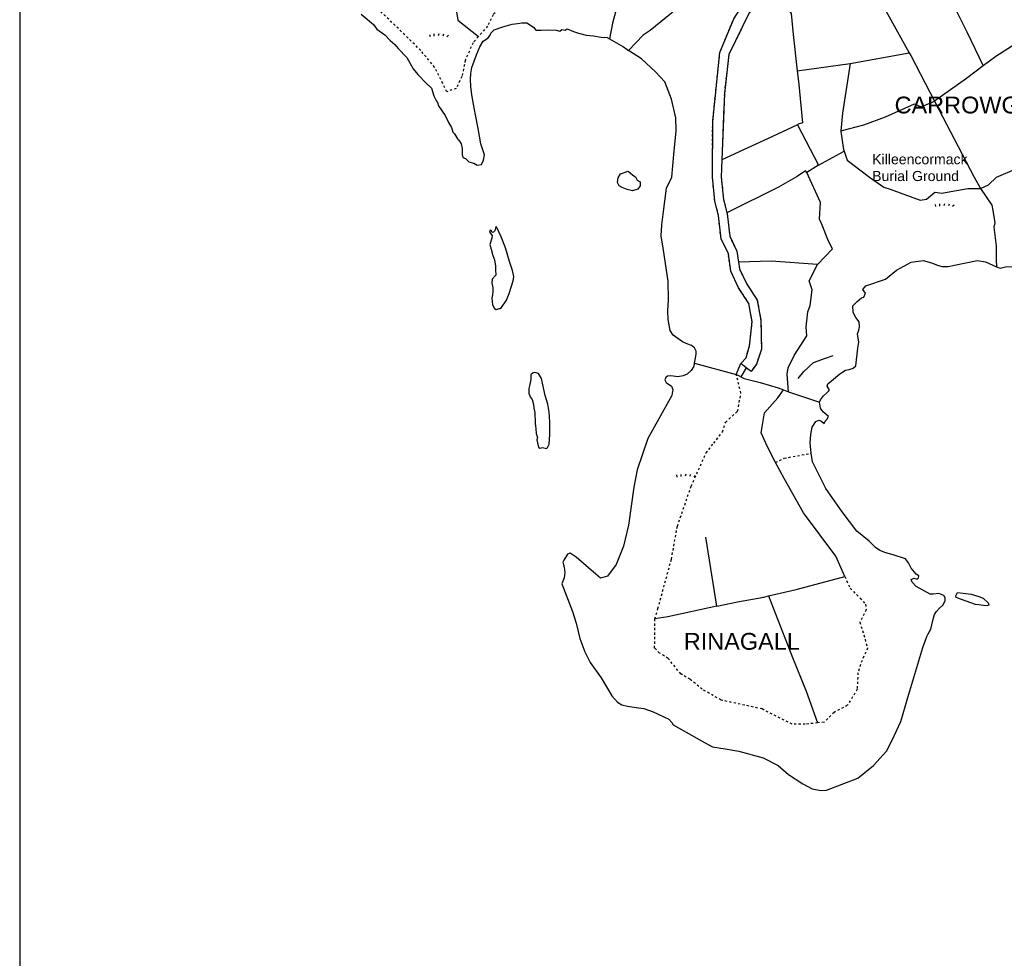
# Model space of a CAD drawing. Extents: x 119999 to 6050531, y -19778 to 3735158.
# Tile 31 of 66: x 119999 to 999313, y 1109401 to 1947582. Entities that reach past the tile are written whole.
import ezdxf

# ---------------------------------------------------------------- set-up
doc = ezdxf.new("R2010")
doc.units = 0
doc.header["$LTSCALE"] = 20
doc.linetypes.add('PECK', pattern=[0.2, 0.1, -0.1])
for name, color, linetype in [('90 - SITE GENERALLY', 2, 'Continuous'), ('BDY_LEFT', 7, 'Continuous'), ('GEN_LIN_D', 3, 'Continuous'), ('GEN_PCK_D', 3, 'PECK'), ('LAND_SYMB', 6, 'Continuous'), ('LEGEND', 7, 'Continuous'), ('OTHER_SYM', 6, 'Continuous'), ('ROADS_PCK', 7, 'PECK'), ('TOWNLAND', 7, 'Continuous'), ('WATER_FTR', 4, 'Continuous')]:
    doc.layers.add(name, color=color, linetype=linetype)
doc.styles.get("Standard").update_dxf_attribs({"font": 'arial.ttf', "height": 2})

# ---------------------------------------------------------------- blocks, each defined once
blk = doc.blocks.new('27', base_point=(148.352383, 311.221979))
for p, q in [((144.718675, 312.424787), (144.918538, 311.52541)), ((146.584048, 312.69127), (146.584048, 311.691962)), ((148.815833, 312.75789), (148.51604, 311.858512)), ((150.980998, 312.591337), (150.581275, 311.791892)), ((153.112853, 312.158305), (152.413338, 311.45879))]:
    blk.add_line(p, q)
blk = doc.blocks.new('1586')
at = {"layer": 'BDY_LEFT'}
for points in [[(120305, 308645.54), (120315.97, 308636.33), (120318.81, 308632.25), (120326.04, 308627.02), (120330.77, 308622.04), (120335.13, 308618.55), (120337.99, 308614.94), (120345.7, 308606.85), (120351.3, 308596.64), (120355.53, 308591.66), (120362.99, 308583.82), (120367.64, 308579.45), (120369.79, 308572.67), (120372.28, 308567.87), (120373.14, 308566.49), (120374.09, 308563.54), (120379.91, 308555.07), (120382.83, 308548.81), (120385.58, 308544.17), (120386.83, 308540.24), (120388.31, 308538.72), (120391.07, 308534.21), (120391.92, 308533.18), (120393.3, 308531.12), (120394.39, 308529.86), (120395.01, 308525.46), (120395.19, 308520.31), (120395.72, 308517.63), (120398.27, 308516.53), (120401.23, 308513.7), (120405.5, 308512.57), (120408.68, 308510.82), (120412.33, 308511.41), (120414.31, 308515.23), (120415.02, 308519.93), (120414, 308523.37), (120411.94, 308529.61), (120409.35, 308543.35), (120407.17, 308555.58), (120405.16, 308565.03), (120403.78, 308573.61), (120402.81, 308580.91), (120402.69, 308587.33), (120402.76, 308592.47), (120403.91, 308598.02), (120407.92, 308609.31), (120411.01, 308616.33), (120413.87, 308621.43), (120417.97, 308624.15), (120420.15, 308626.69), (120420.61, 308628.61), (120423.86, 308631.56), (120431.6, 308634.24), (120439.77, 308636.48), (120444.49, 308637.27), (120448.57, 308637.86), (120452.81, 308637.79), (120458.86, 308633.84), (120461.05, 308631.23), (120465.63, 308631.13), (120472.37, 308631.58), (120479.11, 308631.3)], [(120479.11, 308631.3), (120482.5, 308630.32), (120484.23, 308631.79), (120487.01, 308631.32), (120488.95, 308632.37), (120494.49, 308630.15), (120498.96, 308628.59), (120505.79, 308626.78), (120512.42, 308626.26), (120519.25, 308625.09), (120524.6, 308624.59), (120526.83, 308623.38)], [(120526.83, 308623.38), (120539.26, 308616.46), (120542.64, 308613.85), (120543.66, 308613.18)], [(120602.7, 308333.91), (120603.44, 308338.35), (120604.18, 308342.11), (120604.04, 308344.68), (120602.72, 308347.61), (120599.83, 308349.53), (120596.77, 308350.94), (120591.83, 308352.9), (120583.53, 308359.01), (120581.01, 308362.98), (120579.09, 308372.77), (120578.69, 308380.48), (120579.51, 308390.4), (120579.06, 308407.19), (120574.99, 308434.82), (120572.78, 308447.52), (120573.6, 308457.44), (120574.59, 308467.02), (120577.74, 308490.04), (120582.26, 308500), (120584.29, 308520.28), (120586.19, 308541.44), (120585.92, 308553.08), (120582.07, 308569.67), (120576.14, 308585.09), (120567.92, 308594.03), (120555.27, 308605.68), (120543.66, 308613.18)], [(120714.37, 308298.95), (120715.26, 308301), (120717.71, 308304.73), (120720.65, 308307.09), (120722.39, 308308.77), (120723.26, 308309.96), (120721.92, 308311.86), (120721.08, 308313.25), (120721.62, 308315.29), (120724.92, 308318.16), (120732.54, 308324.39), (120737.55, 308327.74), (120740.64, 308328.21), (120744.25, 308329.53), (120746.68, 308331.55), (120748.61, 308347.28), (120749.37, 308352.75), (120748.28, 308360.13), (120749.35, 308363.37), (120750.08, 308366.44), (120749.8, 308370.72), (120746.77, 308374.71), (120744.44, 308379.19), (120744, 308385.02), (120748, 308389.07), (120751.64, 308392.11), (120753.88, 308392.93), (120755.29, 308396.34), (120752.94, 308399.79), (120755.56, 308403.01), (120773.1, 308408.76), (120782.98, 308417.01), (120796.09, 308424.02), (120806.73, 308425.41), (120814.24, 308423.6), (120819.69, 308421.29), (120823.44, 308420.21), (120829.26, 308420.13), (120834.93, 308421.25), (120855.02, 308425.59), (120862.54, 308424.46), (120872.45, 308419.94)], [(120872.45, 308419.94), (120875.48, 308418.63), (120880.46, 308419.76), (120887.49, 308420.17), (120892.94, 308418.38), (120896.83, 308414.56), (120899.68, 308410.76), (120902.19, 308406.27), (120902.84, 308403.52), (120902.92, 308397.53), (120902.85, 308396.67)], [(120602.7, 308333.91), (120601.62, 308330.5), (120599.52, 308327.27), (120596.05, 308324.07), (120592.43, 308322.41), (120587.8, 308321.79), (120583.7, 308322.36), (120581.13, 308322.57), (120578.56, 308322.26), (120577, 308321.08), (120576.28, 308318.87), (120577.28, 308316.45), (120582.2, 308313.47), (120583.19, 308310.21), (120582.43, 308305.08), (120570.83, 308284.18), (120561, 308266.68), (120551.53, 308238.73), (120548.57, 308223.01), (120543.65, 308189.18), (120539.28, 308170.57), (120532.54, 308154.05), (120524.86, 308143.54), (120518.84, 308141.92), (120514.61, 308145.4), (120496.84, 308160.55), (120491.58, 308164.05), (120489.34, 308163.22), (120485.84, 308157.96), (120485.13, 308156.09), (120486.1, 308151.79), (120486.72, 308146.82), (120486.13, 308142.03), (120484.18, 308136.75), (120493.59, 308111.96), (120497.05, 308101.81), (120500.28, 308087.89), (120504.56, 308076.01), (120509.4, 308066.7), (120519.31, 308052.86), (120528.85, 308036.8), (120533.9, 308031.25), (120537.64, 308028.63), (120542.76, 308027.53), (120552.67, 308026.02), (120557.46, 308025.44), (120565.64, 308022.59), (120579.76, 308015.88), (120582.46, 308013.11), (120583.46, 308011.04), (120611.49, 307995.06), (120618.8, 307991.36), (120630.08, 307989.49), (120642.2, 307987.27), (120663.87, 307981.49), (120677.47, 307974.45), (120686.61, 307966.44), (120699.34, 307958.21), (120707.84, 307953.81), (120715.52, 307952.34), (120720.66, 307952.44), (120748.38, 307963.18), (120762.41, 307974.46), (120774.23, 307987.31), (120779.17, 307997.17), (120786.76, 308013.84), (120793.05, 308035.16), (120806.69, 308079.84)], [(120706.88, 308253.43), (120705.82, 308262.6), (120706.44, 308270.3), (120707.73, 308276.79), (120710.88, 308281.88), (120713.81, 308282.87), (120716.19, 308282.15), (120718.56, 308279.89), (120719.44, 308281.93), (120720.83, 308283.45), (120722.24, 308286.17), (120717.84, 308290), (120716.33, 308291.91), (120715.16, 308293.64), (120714.37, 308298.95)], [(120806.69, 308079.84), (120808.49, 308085.64), (120810.26, 308089.89), (120811.32, 308092.1), (120813.6, 308096.18), (120815.42, 308104.03), (120816.87, 308109.49), (120818.79, 308112.03), (120821.4, 308115.08), (120824.35, 308117.61), (120826.46, 308121.69), (120826.49, 308124.26), (120825.16, 308126.5), (120820.73, 308128.28), (120815.92, 308127.49), (120813.01, 308127.7), (120800.61, 308134.55), (120796.89, 308138.2), (120796.24, 308140.61), (120798.66, 308141.94), (120801.38, 308141.05), (120802.77, 308142.23), (120802.97, 308143.94), (120800.59, 308145.34), (120796.04, 308150.71), (120793.71, 308155.54), (120791.19, 308159), (120780.11, 308162.58), (120773.46, 308164.56), (120768.01, 308166.69), (120764.28, 308169.31), (120758.53, 308174.87), (120747.7, 308183.92), (120734.41, 308201.06), (120719.81, 308221.99), (120708.15, 308245.78), (120706.88, 308253.43)]]:
    blk.add_lwpolyline(points, dxfattribs=at)
at = {"layer": 'GEN_LIN_D'}
for p, q in [((120741.72, 308601.58), (120794.37, 308610.95)), ((120694.46, 308594.97), (120741.72, 308601.58)), ((120694.51, 308546.82), (120713.29, 308510.57)), ((120713.29, 308510.57), (120736.15, 308523.03)), ((120713.29, 308510.57), (120702.88, 308504.25)), ((120639.92, 308323.76), (120644.1, 308333.46)), ((120647.1, 308331.19), (120644.1, 308333.46)), ((120643.88, 308321.72), (120639.92, 308323.76)), ((120648.89, 308329.83), (120643.88, 308321.72)), ((120648.89, 308329.83), (120647.1, 308331.19)), ((120682.18, 308310.07), (120686.69, 308308.36)), ((120622.47, 308116.73), (120612.78, 308178.45))]:
    blk.add_line(p, q, dxfattribs=at)
for points in [[(120709.49, 308701.75), (120707.14, 308701.7), (120689.56, 308704.2), (120668.53, 308703.06), (120651.65, 308698.21), (120640.58, 308693.36), (120617.74, 308679.15), (120581.99, 308646.27), (120562.9, 308630.89), (120556.91, 308626.85), (120543.66, 308613.18)], [(120744.11, 308702.08), (120746.46, 308694.31), (120754.94, 308684.27), (120773.41, 308648.61), (120794.37, 308610.95)], [(120644.1, 308333.46), (120648.7, 308338.72), (120651.8, 308349.34), (120654.14, 308370.8), (120651.2, 308387.26), (120642.05, 308401.18), (120635.02, 308415.93), (120632.89, 308431.41), (120626.33, 308444.93), (120624.05, 308465.81), (120620.79, 308478.58), (120618.62, 308500.21), (120618.89, 308549.67), (120625.26, 308611.34), (120637.64, 308641.41), (120647.36, 308656.17), (120696.4, 308692.54), (120703.93, 308697.84)], [(120533.28, 308670.58), (120533.35, 308661.71), (120531.99, 308647.36), (120529.31, 308637.61), (120526.83, 308623.38)], [(120675.29, 308666), (120651.51, 308646.64), (120633.27, 308609.49), (120629.29, 308574.77), (120627.03, 308515.43)], [(120675.29, 308666), (120688.89, 308646.09), (120690.88, 308627.3), (120694.46, 308594.97)], [(120826.56, 308668.63), (120845.91, 308629.65), (120860.36, 308599.3)], [(120385.82, 308657.4), (120389.86, 308649.5), (120391.38, 308640.05), (120409.68, 308625.45)], [(120916.92, 308636.84), (120897.24, 308624.21), (120871.77, 308607.58), (120860.36, 308599.3)], [(120602.7, 308333.91), (120603.44, 308338.35), (120604.18, 308342.11), (120604.04, 308344.68), (120602.72, 308347.61), (120599.83, 308349.53), (120596.77, 308350.94), (120591.83, 308352.9), (120583.53, 308359.01), (120581.01, 308362.98), (120579.09, 308372.77), (120578.69, 308380.48), (120579.51, 308390.4), (120579.06, 308407.19), (120574.99, 308434.82), (120572.78, 308447.52), (120573.6, 308457.44), (120574.59, 308467.02), (120577.74, 308490.04), (120582.26, 308500), (120584.29, 308520.28), (120586.19, 308541.44), (120585.92, 308553.08), (120582.07, 308569.67), (120576.14, 308585.09), (120567.92, 308594.03), (120555.27, 308605.68), (120543.66, 308613.18)], [(120794.37, 308610.95), (120795.74, 308608.49), (120817.04, 308567.91)], [(120741.72, 308601.58), (120734.95, 308557.19), (120733.31, 308541.35)], [(120860.36, 308599.3), (120845.42, 308587.95), (120817.04, 308567.91)], [(120694.46, 308594.97), (120695.83, 308582.6), (120698.96, 308548.59), (120695.36, 308547.22), (120694.51, 308546.82)], [(120733.31, 308541.35), (120753.98, 308546.79), (120773.23, 308553.82), (120798.99, 308565.38), (120804.95, 308562.86), (120817.04, 308567.91)], [(120817.04, 308567.91), (120852.44, 308500), (120858.11, 308489.95)], [(120694.51, 308546.82), (120672.41, 308536.31), (120627.03, 308515.43)], [(120733.31, 308541.35), (120733.26, 308540.83), (120735.61, 308524.55), (120736.15, 308523.03)], [(120858.11, 308489.95), (120865.11, 308493.01), (120872.26, 308500), (120890.58, 308507.69), (120934.72, 308525.84)], [(120736.15, 308523.03), (120739, 308515.06), (120758.88, 308500), (120771.81, 308491.03), (120777.25, 308489.14), (120804.22, 308479.32), (120809.82, 308480.42), (120811.53, 308481.75), (120817.4, 308486.64), (120823.41, 308485.64), (120831.5, 308487.03), (120846.78, 308489.85), (120858.11, 308489.95)], [(120627.03, 308515.43), (120626.41, 308500.06), (120628.6, 308480), (120631.66, 308467.98)], [(120534.52, 308499.35), (120536.45, 308502.85), (120543.35, 308505.42), (120547.48, 308501.67), (120549.92, 308500.13), (120551.5, 308497.26), (120554.05, 308495.72), (120554, 308492.08), (120552.04, 308489.33), (120547.31, 308487.9), (120542.61, 308489.03), (120538.14, 308490.59), (120535.38, 308492.13), (120533.92, 308495.15), (120534.52, 308499.35)], [(120702.88, 308504.25), (120701.66, 308505.71), (120694.32, 308500.64), (120677.59, 308491.09), (120631.66, 308467.98)], [(120712.63, 308421.9), (120725.85, 308435.9), (120722.33, 308442.95), (120715.97, 308458.67), (120714.28, 308462.58), (120715.23, 308477.47), (120702.88, 308504.25)], [(120858.11, 308489.95), (120868.14, 308475.09), (120868.93, 308470.25), (120870.99, 308459.04), (120869.82, 308455.3), (120872.15, 308438.52), (120872.13, 308426.13), (120872.45, 308419.94)], [(120631.66, 308467.98), (120631.86, 308467.22), (120634.05, 308447.16), (120640.56, 308433.74), (120641.89, 308424.05)], [(120437.03, 308395.94), (120440.61, 308407.36), (120441.18, 308411.12), (120440.23, 308416.62), (120437.48, 308424.55), (120433.88, 308436.76), (120430.04, 308446.63), (120425.71, 308455.59), (120425.37, 308456.04), (120424.83, 308454.5), (120424.28, 308452.11), (120423.24, 308450.76), (120422.03, 308450.43), (120421.37, 308451.64), (120420.01, 308452.52), (120419.64, 308450.98), (120421.83, 308447.87), (120421.62, 308445.47), (120420, 308439.85), (120421.14, 308435.72), (120422.6, 308429.88), (120423.97, 308426.04), (120424.91, 308420.42), (120424.86, 308417.17), (120425.21, 308412.55), (120421.97, 308408.82), (120421.75, 308405.57), (120422.55, 308401.28), (120422.5, 308397.85), (120422.28, 308394.78), (120421.56, 308392.04), (120422.39, 308386.06), (120423.97, 308382.77), (120425.59, 308381.73), (120428.05, 308382.71), (120428.87, 308382.7), (120430.31, 308383.5), (120434.89, 308390.15), (120437.03, 308395.94)], [(120712.63, 308421.9), (120671.06, 308425.02), (120641.89, 308424.05)], [(120641.89, 308424.05), (120642.69, 308418.23), (120648.96, 308405.07), (120658.71, 308390.25), (120661.98, 308371.92), (120662.41, 308346.24), (120658.09, 308333.09), (120653.26, 308326.52), (120648.89, 308329.83)], [(120686.69, 308308.36), (120685.41, 308323.95), (120686.22, 308329.74), (120691.69, 308340.69), (120702.95, 308358.4), (120702.43, 308366.18), (120703.76, 308379.77), (120706.01, 308385.24), (120707.86, 308399.32), (120705.17, 308407.52), (120712.63, 308421.9)], [(120695.2, 308320.22), (120700.26, 308326.32), (120708.94, 308334.56), (120719.72, 308338.4), (120726.38, 308340.65)], [(120472.7, 308290.02), (120471.78, 308297.16), (120469.32, 308305.07), (120466.11, 308320.18), (120463.26, 308324.68), (120460.11, 308325.52), (120458.68, 308325.14), (120456.39, 308323.4), (120456.51, 308319.29), (120455.59, 308314.85), (120454.61, 308311.27), (120454.55, 308307.16), (120455.95, 308303.72), (120457.74, 308301.47), (120458.76, 308296.83), (120459.23, 308293.57), (120460.14, 308289.67), (120460.41, 308280.36), (120460.86, 308275.22), (120461.31, 308271.1), (120462.36, 308267.53), (120461.74, 308265.27), (120462.5, 308262.83), (120463.19, 308258.75), (120464.38, 308258.05), (120466.88, 308258.54), (120470.39, 308257.71), (120471.31, 308258.47), (120472.97, 308261.45), (120473.34, 308270.07), (120473.32, 308280.86), (120473.17, 308286.35), (120472.7, 308290.02)], [(120643.88, 308321.72), (120646.93, 308320.3), (120661.37, 308316.45), (120677.22, 308311.94), (120682.18, 308310.07)], [(120675.05, 308245.13), (120667.39, 308259.7), (120662.32, 308271.54), (120665.09, 308289.37), (120677.03, 308302.78), (120682.18, 308310.07)], [(120736.82, 308143.28), (120728.99, 308161.56), (120700.02, 308200.19), (120682.6, 308230.75), (120675.05, 308245.13)], [(120668.87, 308126.16), (120693.36, 308131.7), (120736.82, 308143.28)], [(120622.47, 308116.73), (120641.09, 308120.75), (120664.51, 308124.82), (120668.87, 308126.16)], [(120668.87, 308126.16), (120689.61, 308072.45), (120702.45, 308041.07), (120712.62, 308012.65)], [(120853.59, 308118.38), (120840.96, 308122.84), (120836.35, 308124.62), (120836.03, 308126.17), (120837.45, 308129.06), (120842.58, 308128.48), (120849.77, 308127.52), (120856.61, 308125.54), (120860.36, 308123.94), (120864.93, 308119.93), (120865.59, 308117.86), (120864.03, 308117.03), (120860.61, 308117.42), (120856.67, 308118.16), (120853.59, 308118.38)], [(120622.47, 308116.73), (120578.87, 308107.43), (120567.28, 308105.56)]]:
    blk.add_lwpolyline(points, dxfattribs=at)
at = {"layer": 'GEN_PCK_D'}
for points in [[(120409.68, 308625.45), (120404.83, 308619.93), (120397.94, 308604.44), (120394.95, 308589.73), (120389.79, 308579.22), (120381.4, 308576.28), (120370.57, 308598.14), (120358.26, 308613.06), (120317.62, 308652.6)], [(120533.28, 308670.58), (120519.9, 308668.69), (120500.69, 308667.85), (120446.29, 308659.15), (120430.34, 308652.41), (120422.72, 308645), (120417.84, 308634.77), (120409.68, 308625.45)], [(120567.28, 308105.56), (120569.99, 308114.64), (120575.15, 308133.75), (120582.03, 308158.76), (120587.34, 308188.28), (120599.68, 308224.03), (120612.95, 308253.64), (120619.81, 308262.32), (120627.73, 308272.53), (120630.48, 308281.16), (120641.16, 308290.95), (120644.11, 308307.03), (120639.92, 308323.76)], [(120675.05, 308245.13), (120682.75, 308249.01), (120706.88, 308253.43)], [(120736.82, 308143.28), (120741.68, 308132.85), (120750.54, 308123.96), (120755.36, 308118.58), (120755.9, 308113.47), (120750.41, 308102.66), (120757.28, 308079.34), (120752.27, 308068.41), (120748.52, 308057.43), (120747.92, 308042.65), (120739.22, 308028.34), (120727.31, 308022.01), (120718.34, 308013.27), (120712.62, 308012.65)], [(120712.62, 308012.65), (120701.56, 308011.45), (120690, 308011.55), (120663.11, 308025.08), (120626.33, 308032.97), (120609.6, 308042.65), (120598.7, 308051.58), (120590.4, 308056.39), (120579.16, 308070.22), (120571.47, 308075.03), (120567.04, 308079.37), (120567.28, 308105.56)]]:
    blk.add_lwpolyline(points, dxfattribs=at)
at = {"layer": 'LEGEND'}
blk.add_lwpolyline([(120000, 308738.01), (120000, 307000), (121935.45, 307000)], dxfattribs=at)
at = {"layer": 'ROADS_PCK'}
for p, q in [((120647.1, 308331.19), (120644.1, 308333.46)), ((120648.89, 308329.83), (120647.1, 308331.19))]:
    blk.add_line(p, q, dxfattribs=at)
for points in [[(120644.1, 308333.46), (120648.7, 308338.72), (120651.8, 308349.34), (120654.14, 308370.8), (120651.2, 308387.26), (120642.05, 308401.18), (120635.02, 308415.93), (120632.89, 308431.41), (120626.33, 308444.93), (120624.05, 308465.81), (120620.79, 308478.58), (120618.62, 308500.21), (120618.89, 308549.67), (120625.26, 308611.34), (120637.64, 308641.41), (120647.36, 308656.17), (120696.4, 308692.54), (120703.93, 308697.84)], [(120675.29, 308666), (120651.51, 308646.64), (120633.27, 308609.49), (120629.29, 308574.77), (120627.03, 308515.43)], [(120627.03, 308515.43), (120626.41, 308500.06), (120628.6, 308480), (120631.66, 308467.98)], [(120631.66, 308467.98), (120631.86, 308467.22), (120634.05, 308447.16), (120640.56, 308433.74), (120641.89, 308424.05)], [(120641.89, 308424.05), (120642.69, 308418.23), (120648.96, 308405.07), (120658.71, 308390.25), (120661.98, 308371.92), (120662.41, 308346.24), (120658.09, 308333.09), (120653.26, 308326.52), (120648.89, 308329.83)]]:
    blk.add_lwpolyline(points, dxfattribs=at)
at = {"layer": 'TOWNLAND'}
for p, q in [((120602.7, 308333.91), (120639.92, 308323.76)), ((120643.88, 308321.72), (120639.92, 308323.76)), ((120682.18, 308310.07), (120686.69, 308308.36)), ((120686.69, 308308.36), (120714.37, 308298.95))]:
    blk.add_line(p, q, dxfattribs=at)
for points in [[(120305, 308645.54), (120315.97, 308636.33), (120318.81, 308632.25), (120326.04, 308627.02), (120330.77, 308622.04), (120335.13, 308618.55), (120337.99, 308614.94), (120345.7, 308606.85), (120351.3, 308596.64), (120355.53, 308591.66), (120362.99, 308583.82), (120367.64, 308579.45), (120369.79, 308572.67), (120372.28, 308567.87), (120373.14, 308566.49), (120374.09, 308563.54), (120379.91, 308555.07), (120382.83, 308548.81), (120385.58, 308544.17), (120386.83, 308540.24), (120388.31, 308538.72), (120391.07, 308534.21), (120391.92, 308533.18), (120393.3, 308531.12), (120394.39, 308529.86), (120395.01, 308525.46), (120395.19, 308520.31), (120395.72, 308517.63), (120398.27, 308516.53), (120401.23, 308513.7), (120405.5, 308512.57), (120408.68, 308510.82), (120412.33, 308511.41), (120414.31, 308515.23), (120415.02, 308519.93), (120414, 308523.37), (120411.94, 308529.61), (120409.35, 308543.35), (120407.17, 308555.58), (120405.16, 308565.03), (120403.78, 308573.61), (120402.81, 308580.91), (120402.69, 308587.33), (120402.76, 308592.47), (120403.91, 308598.02), (120407.92, 308609.31), (120411.01, 308616.33), (120413.87, 308621.43), (120417.97, 308624.15), (120420.15, 308626.69), (120420.61, 308628.61), (120423.86, 308631.56), (120431.6, 308634.24), (120439.77, 308636.48), (120444.49, 308637.27), (120448.57, 308637.86), (120452.81, 308637.79), (120458.86, 308633.84), (120461.05, 308631.23), (120465.63, 308631.13), (120472.37, 308631.58), (120479.11, 308631.3)], [(120479.11, 308631.3), (120482.5, 308630.32), (120484.23, 308631.79), (120487.01, 308631.32), (120488.95, 308632.37), (120494.49, 308630.15), (120498.96, 308628.59), (120505.79, 308626.78), (120512.42, 308626.26), (120519.25, 308625.09), (120524.6, 308624.59), (120526.83, 308623.38)], [(120526.83, 308623.38), (120539.26, 308616.46), (120542.64, 308613.85), (120543.66, 308613.18)], [(120602.7, 308333.91), (120603.44, 308338.35), (120604.18, 308342.11), (120604.04, 308344.68), (120602.72, 308347.61), (120599.83, 308349.53), (120596.77, 308350.94), (120591.83, 308352.9), (120583.53, 308359.01), (120581.01, 308362.98), (120579.09, 308372.77), (120578.69, 308380.48), (120579.51, 308390.4), (120579.06, 308407.19), (120574.99, 308434.82), (120572.78, 308447.52), (120573.6, 308457.44), (120574.59, 308467.02), (120577.74, 308490.04), (120582.26, 308500), (120584.29, 308520.28), (120586.19, 308541.44), (120585.92, 308553.08), (120582.07, 308569.67), (120576.14, 308585.09), (120567.92, 308594.03), (120555.27, 308605.68), (120543.66, 308613.18)], [(120714.37, 308298.95), (120715.26, 308301), (120717.71, 308304.73), (120720.65, 308307.09), (120722.39, 308308.77), (120723.26, 308309.96), (120721.92, 308311.86), (120721.08, 308313.25), (120721.62, 308315.29), (120724.92, 308318.16), (120732.54, 308324.39), (120737.55, 308327.74), (120740.64, 308328.21), (120744.25, 308329.53), (120746.68, 308331.55), (120748.61, 308347.28), (120749.37, 308352.75), (120748.28, 308360.13), (120749.35, 308363.37), (120750.08, 308366.44), (120749.8, 308370.72), (120746.77, 308374.71), (120744.44, 308379.19), (120744, 308385.02), (120748, 308389.07), (120751.64, 308392.11), (120753.88, 308392.93), (120755.29, 308396.34), (120752.94, 308399.79), (120755.56, 308403.01), (120773.1, 308408.76), (120782.98, 308417.01), (120796.09, 308424.02), (120806.73, 308425.41), (120814.24, 308423.6), (120819.69, 308421.29), (120823.44, 308420.21), (120829.26, 308420.13), (120834.93, 308421.25), (120855.02, 308425.59), (120862.54, 308424.46), (120872.45, 308419.94)], [(120872.45, 308419.94), (120875.48, 308418.63), (120880.46, 308419.76), (120887.49, 308420.17), (120892.94, 308418.38), (120896.83, 308414.56), (120899.68, 308410.76), (120902.19, 308406.27), (120902.84, 308403.52), (120902.92, 308397.53), (120902.85, 308396.67)], [(120602.7, 308333.91), (120601.62, 308330.5), (120599.52, 308327.27), (120596.05, 308324.07), (120592.43, 308322.41), (120587.8, 308321.79), (120583.7, 308322.36), (120581.13, 308322.57), (120578.56, 308322.26), (120577, 308321.08), (120576.28, 308318.87), (120577.28, 308316.45), (120582.2, 308313.47), (120583.19, 308310.21), (120582.43, 308305.08), (120570.83, 308284.18), (120561, 308266.68), (120551.53, 308238.73), (120548.57, 308223.01), (120543.65, 308189.18), (120539.28, 308170.57), (120532.54, 308154.05), (120524.86, 308143.54), (120518.84, 308141.92), (120514.61, 308145.4), (120496.84, 308160.55), (120491.58, 308164.05), (120489.34, 308163.22), (120485.84, 308157.96), (120485.13, 308156.09), (120486.1, 308151.79), (120486.72, 308146.82), (120486.13, 308142.03), (120484.18, 308136.75), (120493.59, 308111.96), (120497.05, 308101.81), (120500.28, 308087.89), (120504.56, 308076.01), (120509.4, 308066.7), (120519.31, 308052.86), (120528.85, 308036.8), (120533.9, 308031.25), (120537.64, 308028.63), (120542.76, 308027.53), (120552.67, 308026.02), (120557.46, 308025.44), (120565.64, 308022.59), (120579.76, 308015.88), (120582.46, 308013.11), (120583.46, 308011.04), (120611.49, 307995.06), (120618.8, 307991.36), (120630.08, 307989.49), (120642.2, 307987.27), (120663.87, 307981.49), (120677.47, 307974.45), (120686.61, 307966.44), (120699.34, 307958.21), (120707.84, 307953.81), (120715.52, 307952.34), (120720.66, 307952.44), (120748.38, 307963.18), (120762.41, 307974.46), (120774.23, 307987.31), (120779.17, 307997.17), (120786.76, 308013.84), (120793.05, 308035.16), (120806.69, 308079.84)], [(120643.88, 308321.72), (120646.93, 308320.3), (120661.37, 308316.45), (120677.22, 308311.94), (120682.18, 308310.07)], [(120706.88, 308253.43), (120705.82, 308262.6), (120706.44, 308270.3), (120707.73, 308276.79), (120710.88, 308281.88), (120713.81, 308282.87), (120716.19, 308282.15), (120718.56, 308279.89), (120719.44, 308281.93), (120720.83, 308283.45), (120722.24, 308286.17), (120717.84, 308290), (120716.33, 308291.91), (120715.16, 308293.64), (120714.37, 308298.95)], [(120806.69, 308079.84), (120808.49, 308085.64), (120810.26, 308089.89), (120811.32, 308092.1), (120813.6, 308096.18), (120815.42, 308104.03), (120816.87, 308109.49), (120818.79, 308112.03), (120821.4, 308115.08), (120824.35, 308117.61), (120826.46, 308121.69), (120826.49, 308124.26), (120825.16, 308126.5), (120820.73, 308128.28), (120815.92, 308127.49), (120813.01, 308127.7), (120800.61, 308134.55), (120796.89, 308138.2), (120796.24, 308140.61), (120798.66, 308141.94), (120801.38, 308141.05), (120802.77, 308142.23), (120802.97, 308143.94), (120800.59, 308145.34), (120796.04, 308150.71), (120793.71, 308155.54), (120791.19, 308159), (120780.11, 308162.58), (120773.46, 308164.56), (120768.01, 308166.69), (120764.28, 308169.31), (120758.53, 308174.87), (120747.7, 308183.92), (120734.41, 308201.06), (120719.81, 308221.99), (120708.15, 308245.78), (120706.88, 308253.43)]]:
    blk.add_lwpolyline(points, dxfattribs=at)
at = {"layer": 'WATER_FTR'}
for points in [[(120709.49, 308701.75), (120707.14, 308701.7), (120689.56, 308704.2), (120668.53, 308703.06), (120651.65, 308698.21), (120640.58, 308693.36), (120617.74, 308679.15), (120581.99, 308646.27), (120562.9, 308630.89), (120556.91, 308626.85), (120543.66, 308613.18)], [(120305, 308645.54), (120315.97, 308636.33), (120318.81, 308632.25), (120326.04, 308627.02), (120330.77, 308622.04), (120335.13, 308618.55), (120337.99, 308614.94), (120345.7, 308606.85), (120351.3, 308596.64), (120355.53, 308591.66), (120362.99, 308583.82), (120367.64, 308579.45), (120369.79, 308572.67), (120372.28, 308567.87), (120373.14, 308566.49), (120374.09, 308563.54), (120379.91, 308555.07), (120382.83, 308548.81), (120385.58, 308544.17), (120386.83, 308540.24), (120388.31, 308538.72), (120391.07, 308534.21), (120391.92, 308533.18), (120393.3, 308531.12), (120394.39, 308529.86), (120395.01, 308525.46), (120395.19, 308520.31), (120395.72, 308517.63), (120398.27, 308516.53), (120401.23, 308513.7), (120405.5, 308512.57), (120408.68, 308510.82), (120412.33, 308511.41), (120414.31, 308515.23), (120415.02, 308519.93), (120414, 308523.37), (120411.94, 308529.61), (120409.35, 308543.35), (120407.17, 308555.58), (120405.16, 308565.03), (120403.78, 308573.61), (120402.81, 308580.91), (120402.69, 308587.33), (120402.76, 308592.47), (120403.91, 308598.02), (120407.92, 308609.31), (120411.01, 308616.33), (120413.87, 308621.43), (120417.97, 308624.15), (120420.15, 308626.69), (120420.61, 308628.61), (120423.86, 308631.56), (120431.6, 308634.24), (120439.77, 308636.48), (120444.49, 308637.27), (120448.57, 308637.86), (120452.81, 308637.79), (120458.86, 308633.84), (120461.05, 308631.23), (120465.63, 308631.13), (120472.37, 308631.58), (120479.11, 308631.3)], [(120479.11, 308631.3), (120482.5, 308630.32), (120484.23, 308631.79), (120487.01, 308631.32), (120488.95, 308632.37), (120494.49, 308630.15), (120498.96, 308628.59), (120505.79, 308626.78), (120512.42, 308626.26), (120519.25, 308625.09), (120524.6, 308624.59), (120526.83, 308623.38)], [(120526.83, 308623.38), (120539.26, 308616.46), (120542.64, 308613.85), (120543.66, 308613.18)], [(120602.7, 308333.91), (120603.44, 308338.35), (120604.18, 308342.11), (120604.04, 308344.68), (120602.72, 308347.61), (120599.83, 308349.53), (120596.77, 308350.94), (120591.83, 308352.9), (120583.53, 308359.01), (120581.01, 308362.98), (120579.09, 308372.77), (120578.69, 308380.48), (120579.51, 308390.4), (120579.06, 308407.19), (120574.99, 308434.82), (120572.78, 308447.52), (120573.6, 308457.44), (120574.59, 308467.02), (120577.74, 308490.04), (120582.26, 308500), (120584.29, 308520.28), (120586.19, 308541.44), (120585.92, 308553.08), (120582.07, 308569.67), (120576.14, 308585.09), (120567.92, 308594.03), (120555.27, 308605.68), (120543.66, 308613.18)], [(120534.52, 308499.35), (120536.45, 308502.85), (120543.35, 308505.42), (120547.48, 308501.67), (120549.92, 308500.13), (120551.5, 308497.26), (120554.05, 308495.72), (120554, 308492.08), (120552.04, 308489.33), (120547.31, 308487.9), (120542.61, 308489.03), (120538.14, 308490.59), (120535.38, 308492.13), (120533.92, 308495.15), (120534.52, 308499.35)], [(120437.03, 308395.94), (120440.61, 308407.36), (120441.18, 308411.12), (120440.23, 308416.62), (120437.48, 308424.55), (120433.88, 308436.76), (120430.04, 308446.63), (120425.71, 308455.59), (120425.37, 308456.04), (120424.83, 308454.5), (120424.28, 308452.11), (120423.24, 308450.76), (120422.03, 308450.43), (120421.37, 308451.64), (120420.01, 308452.52), (120419.64, 308450.98), (120421.83, 308447.87), (120421.62, 308445.47), (120420, 308439.85), (120421.14, 308435.72), (120422.6, 308429.88), (120423.97, 308426.04), (120424.91, 308420.42), (120424.86, 308417.17), (120425.21, 308412.55), (120421.97, 308408.82), (120421.75, 308405.57), (120422.55, 308401.28), (120422.5, 308397.85), (120422.28, 308394.78), (120421.56, 308392.04), (120422.39, 308386.06), (120423.97, 308382.77), (120425.59, 308381.73), (120428.05, 308382.71), (120428.87, 308382.7), (120430.31, 308383.5), (120434.89, 308390.15), (120437.03, 308395.94)], [(120714.37, 308298.95), (120715.26, 308301), (120717.71, 308304.73), (120720.65, 308307.09), (120722.39, 308308.77), (120723.26, 308309.96), (120721.92, 308311.86), (120721.08, 308313.25), (120721.62, 308315.29), (120724.92, 308318.16), (120732.54, 308324.39), (120737.55, 308327.74), (120740.64, 308328.21), (120744.25, 308329.53), (120746.68, 308331.55), (120748.61, 308347.28), (120749.37, 308352.75), (120748.28, 308360.13), (120749.35, 308363.37), (120750.08, 308366.44), (120749.8, 308370.72), (120746.77, 308374.71), (120744.44, 308379.19), (120744, 308385.02), (120748, 308389.07), (120751.64, 308392.11), (120753.88, 308392.93), (120755.29, 308396.34), (120752.94, 308399.79), (120755.56, 308403.01), (120773.1, 308408.76), (120782.98, 308417.01), (120796.09, 308424.02), (120806.73, 308425.41), (120814.24, 308423.6), (120819.69, 308421.29), (120823.44, 308420.21), (120829.26, 308420.13), (120834.93, 308421.25), (120855.02, 308425.59), (120862.54, 308424.46), (120872.45, 308419.94)], [(120872.45, 308419.94), (120875.48, 308418.63), (120880.46, 308419.76), (120887.49, 308420.17), (120892.94, 308418.38), (120896.83, 308414.56), (120899.68, 308410.76), (120902.19, 308406.27), (120902.84, 308403.52), (120902.92, 308397.53), (120902.85, 308396.67)], [(120602.7, 308333.91), (120601.62, 308330.5), (120599.52, 308327.27), (120596.05, 308324.07), (120592.43, 308322.41), (120587.8, 308321.79), (120583.7, 308322.36), (120581.13, 308322.57), (120578.56, 308322.26), (120577, 308321.08), (120576.28, 308318.87), (120577.28, 308316.45), (120582.2, 308313.47), (120583.19, 308310.21), (120582.43, 308305.08), (120570.83, 308284.18), (120561, 308266.68), (120551.53, 308238.73), (120548.57, 308223.01), (120543.65, 308189.18), (120539.28, 308170.57), (120532.54, 308154.05), (120524.86, 308143.54), (120518.84, 308141.92), (120514.61, 308145.4), (120496.84, 308160.55), (120491.58, 308164.05), (120489.34, 308163.22), (120485.84, 308157.96), (120485.13, 308156.09), (120486.1, 308151.79), (120486.72, 308146.82), (120486.13, 308142.03), (120484.18, 308136.75), (120493.59, 308111.96), (120497.05, 308101.81), (120500.28, 308087.89), (120504.56, 308076.01), (120509.4, 308066.7), (120519.31, 308052.86), (120528.85, 308036.8), (120533.9, 308031.25), (120537.64, 308028.63), (120542.76, 308027.53), (120552.67, 308026.02), (120557.46, 308025.44), (120565.64, 308022.59), (120579.76, 308015.88), (120582.46, 308013.11), (120583.46, 308011.04), (120611.49, 307995.06), (120618.8, 307991.36), (120630.08, 307989.49), (120642.2, 307987.27), (120663.87, 307981.49), (120677.47, 307974.45), (120686.61, 307966.44), (120699.34, 307958.21), (120707.84, 307953.81), (120715.52, 307952.34), (120720.66, 307952.44), (120748.38, 307963.18), (120762.41, 307974.46), (120774.23, 307987.31), (120779.17, 307997.17), (120786.76, 308013.84), (120793.05, 308035.16), (120806.69, 308079.84)], [(120472.7, 308290.02), (120471.78, 308297.16), (120469.32, 308305.07), (120466.11, 308320.18), (120463.26, 308324.68), (120460.11, 308325.52), (120458.68, 308325.14), (120456.39, 308323.4), (120456.51, 308319.29), (120455.59, 308314.85), (120454.61, 308311.27), (120454.55, 308307.16), (120455.95, 308303.72), (120457.74, 308301.47), (120458.76, 308296.83), (120459.23, 308293.57), (120460.14, 308289.67), (120460.41, 308280.36), (120460.86, 308275.22), (120461.31, 308271.1), (120462.36, 308267.53), (120461.74, 308265.27), (120462.5, 308262.83), (120463.19, 308258.75), (120464.38, 308258.05), (120466.88, 308258.54), (120470.39, 308257.71), (120471.31, 308258.47), (120472.97, 308261.45), (120473.34, 308270.07), (120473.32, 308280.86), (120473.17, 308286.35), (120472.7, 308290.02)], [(120706.88, 308253.43), (120705.82, 308262.6), (120706.44, 308270.3), (120707.73, 308276.79), (120710.88, 308281.88), (120713.81, 308282.87), (120716.19, 308282.15), (120718.56, 308279.89), (120719.44, 308281.93), (120720.83, 308283.45), (120722.24, 308286.17), (120717.84, 308290), (120716.33, 308291.91), (120715.16, 308293.64), (120714.37, 308298.95)], [(120806.69, 308079.84), (120808.49, 308085.64), (120810.26, 308089.89), (120811.32, 308092.1), (120813.6, 308096.18), (120815.42, 308104.03), (120816.87, 308109.49), (120818.79, 308112.03), (120821.4, 308115.08), (120824.35, 308117.61), (120826.46, 308121.69), (120826.49, 308124.26), (120825.16, 308126.5), (120820.73, 308128.28), (120815.92, 308127.49), (120813.01, 308127.7), (120800.61, 308134.55), (120796.89, 308138.2), (120796.24, 308140.61), (120798.66, 308141.94), (120801.38, 308141.05), (120802.77, 308142.23), (120802.97, 308143.94), (120800.59, 308145.34), (120796.04, 308150.71), (120793.71, 308155.54), (120791.19, 308159), (120780.11, 308162.58), (120773.46, 308164.56), (120768.01, 308166.69), (120764.28, 308169.31), (120758.53, 308174.87), (120747.7, 308183.92), (120734.41, 308201.06), (120719.81, 308221.99), (120708.15, 308245.78), (120706.88, 308253.43)], [(120853.59, 308118.38), (120840.96, 308122.84), (120836.35, 308124.62), (120836.03, 308126.17), (120837.45, 308129.06), (120842.58, 308128.48), (120849.77, 308127.52), (120856.61, 308125.54), (120860.36, 308123.94), (120864.93, 308119.93), (120865.59, 308117.86), (120864.03, 308117.03), (120860.61, 308117.42), (120856.67, 308118.16), (120853.59, 308118.38)]]:
    blk.add_lwpolyline(points, dxfattribs=at)
at = {"layer": 'LAND_SYMB', "xscale": 2, "yscale": 2}
for p, rotation in [((120373.35, 308624.88), 0.000286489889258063), ((120824.87, 308473.18), 0.0002876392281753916), ((120593.86, 308231.6), 0.000287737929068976)]:
    blk.add_blockref('27', p, dxfattribs=dict(at, rotation=rotation))
at = {"layer": 'OTHER_SYM', "linetype": 'Continuous', "insert": (120761.3, 308496.37), "char_height": 9, "width": 216, "attachment_point": 7, "rotation": 0.00029}
blk.add_mtext('{\\fArial|b0|i0|c0|p34;Killeencormack\\PBurial Ground}', dxfattribs=at)
at = {"layer": 'TOWNLAND', "linetype": 'Continuous', "char_height": 15, "attachment_point": 7, "rotation": 0.00029}
for s, insert, width in [('{\\fArial|b0|i0|c0|p34;CARROWGARVE }', (120781.34, 308556.66), 288), ('{\\fArial|b0|i0|c0|p34;RINAGALL}', (120593.08, 308077.74), 192)]:
    blk.add_mtext(s, dxfattribs=dict(at, insert=insert, width=width))

msp = doc.modelspace()

# ---------------------------------------------------------------- block references
at = {"layer": '90 - SITE GENERALLY', "xscale": 1000, "yscale": 1000, "zscale": 1000}
msp.add_blockref('1586', (-119880000.2, -306692999.7), dxfattribs=at)

doc.saveas('drawing.dxf')
